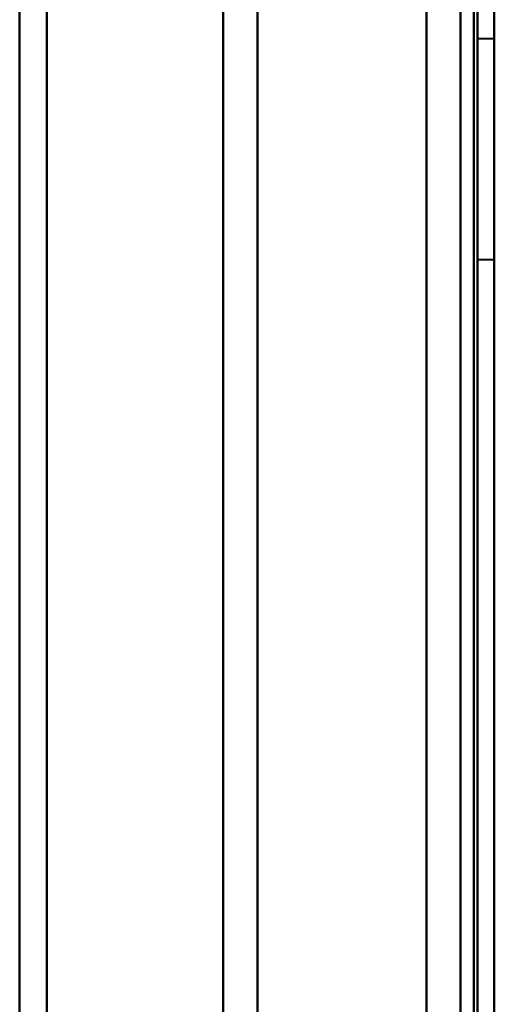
# Model space of a CAD drawing. Header units: millimetres. Extents: x -1352 to 2139, y -120 to 1010.
# Tile 33 of 77: x -516 to -502, y 797 to 826. Entities that reach past the tile are written whole.
import ezdxf

# ---------------------------------------------------------------- set-up
doc = ezdxf.new("R2010")
doc.units = ezdxf.units.MM
doc.layers.add('G-IMPT', color=8, linetype='Continuous', lineweight=40)

# ---------------------------------------------------------------- blocks, each defined once
blk = doc.blocks.new('NEXA 700 CALQUES_dwg-751640-Avant')
at = {"layer": 'G-IMPT'}
for p, q in [((-501.97, 129.472), (-501.97, 902.272)), ((-501.97, 713.372), (-501.97, 848.372)), ((-501.97, 848.372), (-501.97, 578.372)), ((-501.97, 848.372), (-501.97, 578.372)), ((-502.47, 839.872), (-502.47, 713.372)), ((-502.47, 713.372), (-502.47, 839.872)), ((-501.97, 839.872), (-501.97, 713.372)), ((-501.97, 713.372), (-501.97, 839.872)), ((-515.97, 839.372), (-515.97, 713.372)), ((-515.97, 713.372), (-515.97, 839.372)), ((-501.97, 839.372), (-501.97, 713.372)), ((-501.97, 839.372), (-501.97, 587.372)), ((-501.97, 713.372), (-501.97, 839.372)), ((-515.168, 713.372), (-515.168, 838.781)), ((-515.168, 838.781), (-515.168, 713.372)), ((-509.97, 838.372), (-509.97, 713.372)), ((-509.97, 713.372), (-509.97, 838.372)), ((-502.97, 838.372), (-502.97, 713.372)), ((-502.97, 713.372), (-502.97, 838.372)), ((-502.97, 588.372), (-502.97, 838.372)), ((-508.959, 713.372), (-508.959, 837.746)), ((-508.959, 713.372), (-508.959, 837.746)), ((-508.959, 837.746), (-508.959, 713.372)), ((-508.959, 837.746), (-508.959, 713.372)), ((-501.97, 825.522), (-502.47, 825.522)), ((-501.97, 825.522), (-502.47, 825.522)), ((-502.47, 825.522), (-502.47, 822.272)), ((-502.47, 825.522), (-502.47, 822.272)), ((-502.47, 822.272), (-502.47, 825.522)), ((-502.47, 822.272), (-502.47, 825.522)), ((-501.97, 822.272), (-501.97, 825.522)), ((-501.97, 822.272), (-501.97, 825.522)), ((-501.97, 825.522), (-501.97, 822.272)), ((-501.97, 825.522), (-501.97, 822.272)), ((-502.47, 822.272), (-502.47, 819.022)), ((-502.47, 822.272), (-502.47, 819.022)), ((-502.47, 819.022), (-502.47, 822.272)), ((-502.47, 819.022), (-502.47, 822.272)), ((-501.97, 819.022), (-501.97, 822.272)), ((-501.97, 819.022), (-501.97, 822.272)), ((-501.97, 822.272), (-501.97, 819.022)), ((-501.97, 822.272), (-501.97, 819.022)), ((-502.47, 819.022), (-501.97, 819.022)), ((-502.47, 819.022), (-501.97, 819.022))]:
    blk.add_line(p, q, dxfattribs=at)
at = {"layer": 'G-IMPT', "flags": 128}
for points in [[(-503.97, 902.772), (-503.97, 709.322), (-503.97, 515.872), (-503.97, 322.422), (-503.97, 128.972)], [(-503.97, 128.972), (-503.97, 322.422), (-503.97, 515.872), (-503.97, 709.322), (-503.97, 902.772)], [(-503.97, 902.772), (-503.97, 709.322), (-503.97, 515.872), (-503.97, 322.422), (-503.97, 128.972)], [(-503.97, 128.972), (-503.97, 322.422), (-503.97, 515.872), (-503.97, 709.322), (-503.97, 902.772)], [(-501.97, 128.972), (-501.97, 322.422), (-501.97, 515.872), (-501.97, 709.322), (-501.97, 902.772)], [(-501.97, 902.772), (-501.97, 709.322), (-501.97, 515.872), (-501.97, 322.422), (-501.97, 128.972)], [(-503.97, 129.472), (-503.97, 322.672), (-503.97, 515.872), (-503.97, 709.072), (-503.97, 902.272)], [(-503.97, 902.272), (-503.97, 709.072), (-503.97, 515.872), (-503.97, 322.672), (-503.97, 129.472)], [(-503.97, 902.272), (-503.97, 709.072), (-503.97, 515.872), (-503.97, 322.672), (-503.97, 129.472)], [(-503.97, 129.472), (-503.97, 322.672), (-503.97, 515.872), (-503.97, 709.072), (-503.97, 902.272)], [(-502.57, 902.272), (-502.57, 709.072), (-502.57, 515.872), (-502.57, 322.672), (-502.57, 129.472)], [(-502.57, 129.472), (-502.57, 322.672), (-502.57, 515.872), (-502.57, 709.072), (-502.57, 902.272)], [(-502.57, 902.272), (-502.57, 709.072), (-502.57, 515.872), (-502.57, 322.672), (-502.57, 129.472)], [(-502.57, 129.472), (-502.57, 322.672), (-502.57, 515.872), (-502.57, 709.072), (-502.57, 902.272)], [(-502.57, 902.272), (-502.57, 709.072), (-502.57, 515.872), (-502.57, 322.672), (-502.57, 129.472)], [(-502.57, 129.472), (-502.57, 322.672), (-502.57, 515.872), (-502.57, 709.072), (-502.57, 902.272)], [(-502.47, 902.272), (-502.47, 709.072), (-502.47, 515.872), (-502.47, 322.672), (-502.47, 129.472)], [(-502.47, 129.472), (-502.47, 322.672), (-502.47, 515.872), (-502.47, 709.072), (-502.47, 902.272)], [(-501.97, 161.372), (-501.97, 346.597), (-501.97, 531.822), (-501.97, 717.047), (-501.97, 902.272)], [(-501.97, 129.472), (-501.97, 322.672), (-501.97, 515.872), (-501.97, 709.072), (-501.97, 902.272)], [(-501.97, 902.272), (-501.97, 717.047), (-501.97, 531.822), (-501.97, 346.597), (-501.97, 161.372)], [(-501.97, 902.272), (-501.97, 709.072), (-501.97, 515.872), (-501.97, 322.672), (-501.97, 129.472)], [(-501.97, 902.272), (-501.97, 709.072), (-501.97, 515.872), (-501.97, 322.672), (-501.97, 129.472)], [(-501.97, 129.472), (-501.97, 322.672), (-501.97, 515.872), (-501.97, 709.072), (-501.97, 902.272)]]:
    blk.add_lwpolyline(points, dxfattribs=at)

msp = doc.modelspace()

# ---------------------------------------------------------------- block references
at = {"layer": 'G-IMPT'}
msp.add_blockref('NEXA 700 CALQUES_dwg-751640-Avant', (0, 0), dxfattribs=at)

doc.saveas('drawing.dxf')
